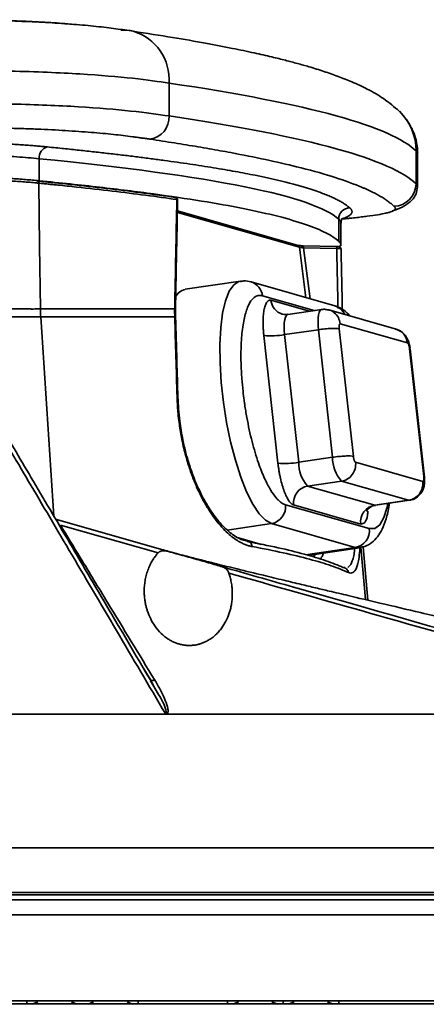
# Model space of a CAD drawing. Header units: millimetres. Extents: x 0 to 420, y 0 to 297.
# Tile 6 of 21: x 159 to 171, y 64 to 93. Entities that reach past the tile are written whole.
import ezdxf

# ---------------------------------------------------------------- set-up
doc = ezdxf.new("R2010")
doc.units = ezdxf.units.MM

msp = doc.modelspace()

# ---------------------------------------------------------------- linework, layer by layer
at = {"color": 7, "linetype": 'Continuous', "lineweight": 35}
for p, q in [((163.565, 91.094), (163.565, 90.111)), ((170.953, 89.066), (170.953, 88.082)), ((170.986, 88.973), (170.99, 88.98)), ((170.998, 87.989), (170.998, 88.973)), ((159.681, 88.833), (159.681, 88.172)), ((167.422, 86.241), (163.813, 87.27)), ((168.639, 87.025), (168.639, 86.365)), ((168.709, 86.917), (168.69, 86.889)), ((168.706, 86.229), (168.706, 86.889)), ((168.58, 86.21), (167.573, 86.23)), ((167.589, 86.169), (168.579, 86.149)), ((165.696, 85.168), (164.049, 84.927)), ((168.523, 84.431), (166.018, 85.146)), ((163.757, 84.097), (163.756, 84.333)), ((168.131, 84.324), (167.118, 84.176)), ((170.354, 83.737), (168.347, 84.31)), ((167.02, 83.572), (168.033, 83.72)), ((168.033, 83.72), (168.456, 79.905)), ((169.077, 79.932), (168.654, 83.748)), ((168.685, 83.898), (170.692, 83.326)), ((166.821, 79.728), (166.398, 83.544)), ((167.02, 83.572), (167.442, 79.756)), ((170.759, 83.148), (171.182, 79.332)), ((171.204, 79.314), (170.779, 83.151)), ((168.456, 79.905), (167.442, 79.756)), ((171.151, 79.182), (169.144, 79.754)), ((167.71, 79.043), (168.723, 79.191)), ((167.71, 79.043), (169.718, 78.47)), ((168.723, 79.191), (170.731, 78.619)), ((170.731, 78.619), (169.718, 78.47)), ((169.741, 78.469), (170.755, 78.617)), ((169.553, 77.771), (167.048, 78.485)), ((169.297, 77.907), (167.29, 78.48)), ((163.338, 77.147), (160.169, 78.053)), ((160.316, 77.879), (163.236, 77.045)), ((166.628, 77.922), (169.133, 77.208)), ((165.637, 77.491), (166.288, 77.305)), ((167.711, 76.971), (169.263, 77.198)), ((169.506, 75.631), (169.366, 77.229)), ((168.833, 76.609), (168.815, 76.608)), ((162.76, 73.661), (163.018, 73.238)), ((163.251, 72.814), (163.01, 73.222)), ((163.063, 73.142), (163.249, 72.813)), ((163.499, 72.224), (163.617, 72.223)), ((159.308, 63.623), (159.308, 63.546)), ((159.474, 63.546), (159.641, 63.623)), ((160.808, 63.546), (160.641, 63.623)), ((161.308, 63.623), (161.141, 63.546)), ((162.474, 63.546), (162.308, 63.623)), ((162.641, 63.546), (162.641, 63.623)), ((165.308, 63.623), (165.308, 63.546)), ((165.474, 63.546), (165.641, 63.623)), ((166.808, 63.546), (166.641, 63.623)), ((166.974, 63.546), (166.974, 63.623)), ((167.308, 63.623), (167.141, 63.546)), ((168.474, 63.546), (168.308, 63.623)), ((168.641, 63.546), (168.641, 63.623))]:
    msp.add_line(p, q, dxfattribs=at)
at = {"color": 8, "linetype": 'Continuous', "lineweight": 35}
for p, q in [((163.813, 87.228), (167.465, 86.187)), ((167.66, 84.677), (167.465, 86.187)), ((167.787, 84.641), (167.589, 86.169)), ((166.356, 84.734), (167.909, 84.292)), ((166.612, 84.598), (167.761, 84.27)), ((159.726, 84.106), (160.117, 78.148)), ((170.774, 83.132), (170.759, 83.148)), ((171.182, 79.332), (171.196, 79.317)), ((170.755, 78.617), (170.731, 78.619)), ((169.718, 78.47), (169.741, 78.469)), ((165.305, 77.728), (166.628, 77.922)), ((166.324, 77.298), (165.628, 77.496)), ((163.549, 77.087), (163.338, 77.147)), ((169.133, 77.208), (167.642, 76.989)), ((169.264, 77.198), (169.133, 77.208)), ((169.436, 75.648), (169.299, 77.216)), ((167.943, 77.005), (167.887, 76.923)), ((168.815, 76.608), (168.764, 76.608)), ((162.995, 73.263), (163.063, 73.142))]:
    msp.add_line(p, q, dxfattribs=at)
at = {"color": 7, "linetype": 'Continuous', "lineweight": 35, "flags": 128}
for points in [[(162.495, 92.645), (162.407, 92.663), (162.127, 92.681)], [(159.717, 84.339), (159.692, 86.22), (159.668, 88.102)]]:
    msp.add_lwpolyline(points, dxfattribs=at)
at = {"color": 8, "linetype": 'Continuous', "lineweight": 35, "flags": 128}
for points in [[(166.628, 77.922), (166.446, 78.021), (166.258, 78.217), (166.069, 78.503), (165.885, 78.872), (165.71, 79.314), (165.549, 79.817), (165.406, 80.366), (165.286, 80.948), (165.192, 81.546), (165.126, 82.143), (165.09, 82.724), (165.084, 83.273), (165.111, 83.775), (165.167, 84.215), (165.252, 84.583), (165.365, 84.867), (165.5, 85.061), (165.655, 85.159), (165.695, 85.168)], [(168.033, 83.72), (168.022, 83.847), (168.02, 83.968), (168.025, 84.076), (168.038, 84.169), (168.059, 84.242), (168.086, 84.293), (168.118, 84.32), (168.131, 84.324)], [(167.118, 84.176), (167.105, 84.172), (167.073, 84.145), (167.046, 84.094), (167.025, 84.02), (167.012, 83.928), (167.006, 83.819), (167.009, 83.699), (167.02, 83.572)], [(170.111, 78.523), (170.086, 78.409), (169.989, 78.1), (169.864, 77.886), (169.717, 77.776), (169.553, 77.771)]]:
    msp.add_lwpolyline(points, dxfattribs=at)
at = {"color": 8, "linetype": 'Continuous', "lineweight": 35}
for centre, radius, start, end in [((162.05, 91.193), 1.518, 356.2642, 72.964), ((169.307, 89.068), 1.647, 359.932, 45.9097), ((165.882, 84.689), 0.477, 5.4634, 73.4045), ((167.086, 84.643), 0.477, 185.4632, 253.4042), ((168.392, 83.983), 0.467, 24.3433, 73.7453)]:
    msp.add_arc(centre, radius, start, end, dxfattribs=at)
at = {"color": 7, "linetype": 'Continuous', "lineweight": 35}
for centre, radius, start, end in [((162.903, 90.074), 0.663, 277.528, 3.1224), ((160.007, 88.865), 0.328, 103.4443, 185.667), ((170.283, 88.083), 0.67, 270.5309, 359.9292), ((168.974, 87.025), 0.335, 90.5896, 179.9427), ((164.14, 84.511), 0.425, 102.3225, 154.8292), ((166.608, 85.798), 2.264, 264.6783, 280.4674), ((169.473, 79.88), 1.018, 178.5977, 222.5505), ((167.031, 81.982), 2.264, 264.6783, 280.4674), ((168.46, 79.731), 1.018, 178.5974, 222.5507), ((167.795, 78.541), 0.509, 99.6036, 186.8981), ((166.543, 78.424), 0.509, 279.6036, 6.8981), ((169.802, 77.969), 0.509, 99.6036, 186.8985), ((169.048, 77.71), 0.509, 279.6036, 6.8985)]:
    msp.add_arc(centre, radius, start, end, dxfattribs=at)
for points, knots in [([(160.65, 92.855), (160.633, 92.857), (160.423, 92.877), (160.053, 92.902), (159.569, 92.929), (159.196, 92.946), (158.83, 92.96), (158.388, 92.973), (157.87, 92.982), (157.277, 92.988), (156.897, 92.989), (156.704, 92.99)], [0, 0, 0, 0, 0.017855, 0.214973, 0.316436, 0.417144, 0.504625, 0.590307, 0.737723, 0.867154, 1, 1, 1, 1]), ([(162.494, 92.645), (162.324, 92.67), (161.985, 92.72), (161.402, 92.791), (160.732, 92.852), (159.987, 92.903), (159.181, 92.942), (158.343, 92.967), (157.516, 92.978), (156.979, 92.981), (156.72, 92.982)], [0, 0, 0, 0, 0.134872, 0.268536, 0.400623, 0.529282, 0.65505, 0.777204, 0.89225, 1, 1, 1, 1]), ([(170.452, 90.251), (170.301, 90.381), (170.017, 90.626), (169.52, 90.91), (169.053, 91.128), (168.632, 91.294), (168.204, 91.443), (167.794, 91.571), (167.407, 91.681), (167.038, 91.778), (166.613, 91.883), (166.089, 92.003), (165.433, 92.14), (164.625, 92.295), (163.65, 92.466), (162.893, 92.583), (162.495, 92.644)], [0, 0, 0, 0, 0.102058, 0.192261, 0.2707, 0.338628, 0.403281, 0.465949, 0.511655, 0.556277, 0.605233, 0.664208, 0.733196, 0.812183, 0.901135, 1, 1, 1, 1]), ([(156.777, 91.475), (157.344, 91.473), (158.075, 91.47), (159.198, 91.443), (159.571, 91.431), (160.269, 91.402), (160.595, 91.385), (161.505, 91.329), (162.035, 91.284), (162.915, 91.189), (163.267, 91.139), (163.565, 91.094)], [0, 0, 0, 0, 0.25, 0.25, 0.375, 0.375, 0.5, 0.5, 0.75, 0.75, 1, 1, 1, 1]), ([(163.565, 91.094), (165.636, 90.786), (167.325, 90.457), (169.798, 89.775), (170.587, 89.421), (170.953, 89.066)], [0, 0, 0, 0, 0.5, 0.5, 1, 1, 1, 1]), ([(163.565, 90.111), (163.23, 90.16), (162.86, 90.212), (161.969, 90.306), (161.444, 90.35), (160.255, 90.422), (159.586, 90.45), (158.165, 90.484), (157.439, 90.489), (156.777, 90.491)], [0, 0, 0, 0, 0.25, 0.25, 0.5, 0.5, 0.75, 0.75, 1, 1, 1, 1]), ([(170.953, 88.082), (170.586, 88.438), (169.796, 88.792), (167.325, 89.473), (165.637, 89.802), (163.565, 90.111)], [0, 0, 0, 0, 0.5, 0.5, 1, 1, 1, 1]), ([(171, 88.98), (170.995, 89.089), (170.986, 89.31), (170.879, 89.647), (170.708, 89.973), (170.537, 90.158), (170.452, 90.251)], [0, 0, 0, 0, 0.250405, 0.502157, 0.752823, 1, 1, 1, 1]), ([(162.99, 89.417), (162.944, 89.424), (162.855, 89.437), (162.723, 89.456), (162.598, 89.473), (162.424, 89.497), (162.198, 89.525), (161.8, 89.57), (161.246, 89.621), (160.483, 89.676), (159.771, 89.712), (159.167, 89.734), (158.706, 89.748), (158.227, 89.757), (157.739, 89.763), (157.329, 89.766), (157.001, 89.768), (156.836, 89.769), (156.748, 89.769)], [0, 0, 0, 0, 0.034637, 0.06695, 0.096945, 0.124629, 0.188986, 0.248422, 0.372813, 0.498054, 0.623445, 0.686621, 0.748976, 0.808751, 0.874239, 0.937025, 0.966195, 1, 1, 1, 1]), ([(152.602, 89.208), (152.624, 89.21), (152.669, 89.215), (152.74, 89.22), (152.813, 89.226), (152.89, 89.232), (152.969, 89.237), (153.051, 89.242), (153.136, 89.247), (153.224, 89.252), (153.315, 89.257), (153.518, 89.267), (153.859, 89.281), (154.337, 89.295), (154.836, 89.306), (155.334, 89.314), (155.839, 89.318), (156.514, 89.32), (157.194, 89.315), (157.855, 89.302), (158.257, 89.291), (158.565, 89.279), (158.865, 89.266), (159.145, 89.25), (159.404, 89.231), (159.582, 89.217), (159.759, 89.201), (159.871, 89.19), (159.931, 89.184)], [0, 0, 0, 0, 0.011983, 0.024055, 0.03623, 0.048523, 0.060946, 0.073514, 0.086238, 0.099131, 0.112205, 0.12547, 0.185432, 0.250793, 0.312754, 0.375851, 0.437938, 0.5007, 0.625634, 0.689558, 0.75079, 0.782269, 0.813551, 0.875825, 0.90546, 0.93766, 0.966399, 1, 1, 1, 1]), ([(170.289, 87.413), (170.276, 87.426), (170.249, 87.451), (170.205, 87.489), (170.157, 87.527), (170.107, 87.565), (170.053, 87.603), (169.996, 87.64), (169.936, 87.678), (169.873, 87.715), (169.807, 87.753), (169.737, 87.79), (169.665, 87.827), (169.589, 87.864), (169.51, 87.901), (169.428, 87.938), (169.342, 87.975), (169.045, 88.099), (168.456, 88.307), (167.496, 88.572), (166.47, 88.807), (165.677, 88.966), (165.093, 89.073), (164.766, 89.131), (164.429, 89.189), (164.083, 89.247), (163.728, 89.304), (163.365, 89.361), (163.115, 89.398), (162.99, 89.417)], [0, 0, 0, 0, 0.018051, 0.036073, 0.054067, 0.072034, 0.089976, 0.107893, 0.125787, 0.143658, 0.161507, 0.179336, 0.197145, 0.214935, 0.232708, 0.250465, 0.268206, 0.285932, 0.42926, 0.571387, 0.678268, 0.785525, 0.816112, 0.846707, 0.877315, 0.907943, 0.938596, 0.96928, 1, 1, 1, 1]), ([(152.845, 88.856), (153.252, 88.894), (153.834, 88.919), (155.053, 88.951), (155.704, 88.958), (156.982, 88.957), (157.629, 88.949), (158.497, 88.919), (158.769, 88.906), (159.249, 88.874), (159.46, 88.855), (159.681, 88.833)], [0, 0, 0, 0, 0.25, 0.25, 0.5, 0.5, 0.75, 0.75, 0.875, 0.875, 1, 1, 1, 1]), ([(159.931, 89.184), (160.012, 89.176), (160.173, 89.16), (160.411, 89.136), (160.646, 89.111), (160.878, 89.087), (161.106, 89.062), (161.332, 89.037), (161.555, 89.012), (161.775, 88.987), (161.992, 88.962), (162.205, 88.937), (162.416, 88.911), (162.623, 88.885), (162.828, 88.86), (163.029, 88.834), (163.228, 88.807), (163.623, 88.754), (164.193, 88.673), (164.901, 88.563), (165.553, 88.451), (166.349, 88.298), (167.211, 88.102), (167.82, 87.92), (168.159, 87.797), (168.314, 87.736), (168.456, 87.674), (168.586, 87.612), (168.702, 87.55), (168.805, 87.487), (168.896, 87.424), (168.946, 87.381), (168.971, 87.36)], [0, 0, 0, 0, 0.01581, 0.031589, 0.047339, 0.063061, 0.078756, 0.094427, 0.110074, 0.125699, 0.141304, 0.156889, 0.172456, 0.188006, 0.203542, 0.219064, 0.234574, 0.250074, 0.313073, 0.375627, 0.437839, 0.499814, 0.623845, 0.749701, 0.78067, 0.811708, 0.842827, 0.874036, 0.905347, 0.936771, 0.968319, 1, 1, 1, 1]), ([(159.681, 88.833), (162.216, 88.582), (164.32, 88.299), (167.35, 87.686), (168.269, 87.358), (168.639, 87.025)], [0, 0, 0, 0, 0.5, 0.5, 1, 1, 1, 1]), ([(152.24, 88.052), (152.249, 88.061), (152.258, 88.07), (152.28, 88.086), (152.294, 88.095), (152.346, 88.118), (152.396, 88.133), (152.539, 88.161), (152.63, 88.174), (152.853, 88.198), (152.983, 88.209), (153.421, 88.238), (153.774, 88.254), (154.344, 88.272), (154.54, 88.277), (154.941, 88.286), (155.144, 88.289), (155.554, 88.294), (155.761, 88.296), (156.173, 88.297), (156.379, 88.298), (156.994, 88.295), (157.4, 88.29), (157.972, 88.276), (158.156, 88.271), (158.507, 88.257), (158.673, 88.25), (158.985, 88.232), (159.132, 88.221), (159.342, 88.204), (159.411, 88.198), (159.546, 88.186), (159.613, 88.179), (159.681, 88.172)], [0, 0, 0, 0, 0.03125, 0.03125, 0.0625, 0.0625, 0.125, 0.125, 0.1875, 0.1875, 0.25, 0.25, 0.375, 0.375, 0.4375, 0.4375, 0.5, 0.5, 0.5625, 0.5625, 0.625, 0.625, 0.75, 0.75, 0.8125, 0.8125, 0.875, 0.875, 0.9375, 0.9375, 0.96875, 0.96875, 1, 1, 1, 1]), ([(159.668, 88.102), (159.651, 88.103), (159.638, 88.105), (159.613, 88.107), (159.601, 88.108), (159.561, 88.112), (159.529, 88.115), (159.43, 88.124), (159.363, 88.13), (159.156, 88.147), (159.012, 88.157), (158.702, 88.175), (158.535, 88.183), (158.183, 88.197), (157.998, 88.202), (157.424, 88.216), (157.018, 88.222), (156.192, 88.225), (155.77, 88.223), (154.942, 88.213), (154.534, 88.205), (153.964, 88.187), (153.781, 88.18), (153.436, 88.165), (153.275, 88.156), (152.985, 88.137), (152.857, 88.126), (152.639, 88.103), (152.55, 88.091), (152.411, 88.064), (152.361, 88.05), (152.309, 88.027), (152.296, 88.019), (152.279, 88.007), (152.274, 88.002), (152.267, 87.996), (152.265, 87.994), (152.262, 87.991), (152.261, 87.99), (152.258, 87.988), (152.257, 87.987), (152.256, 87.986)], [0, 0, 0, 0, 0.007812, 0.007812, 0.015625, 0.015625, 0.03125, 0.03125, 0.0625, 0.0625, 0.125, 0.125, 0.1875, 0.1875, 0.25, 0.25, 0.375, 0.375, 0.5, 0.5, 0.625, 0.625, 0.6875, 0.6875, 0.75, 0.75, 0.8125, 0.8125, 0.875, 0.875, 0.9375, 0.9375, 0.96875, 0.96875, 0.984375, 0.984375, 0.992188, 0.992188, 0.996094, 0.996094, 1, 1, 1, 1]), ([(159.618, 88.167), (159.631, 88.168), (159.645, 88.161), (159.663, 88.137), (159.668, 88.12), (159.668, 88.102)], [0, 0, 0, 0, 0.5, 0.5, 1, 1, 1, 1]), ([(159.618, 88.167), (159.665, 88.162), (159.71, 88.158), (159.803, 88.149), (159.85, 88.144), (159.945, 88.134), (159.993, 88.129), (160.089, 88.12), (160.137, 88.115), (160.373, 88.09), (160.559, 88.071), (161.108, 88.011), (161.464, 87.971), (162.497, 87.848), (163.143, 87.763), (163.739, 87.676)], [0, 0, 0, 0, 0.03125, 0.03125, 0.0625, 0.0625, 0.09375, 0.09375, 0.125, 0.125, 0.25, 0.25, 0.5, 0.5, 1, 1, 1, 1]), ([(163.797, 87.611), (163.199, 87.698), (162.552, 87.783), (161.517, 87.906), (161.161, 87.946), (160.61, 88.006), (160.424, 88.025), (160.187, 88.049), (160.14, 88.054), (160.044, 88.064), (159.996, 88.069), (159.9, 88.079), (159.853, 88.083), (159.76, 88.093), (159.715, 88.097), (159.668, 88.102)], [0, 0, 0, 0, 0.5, 0.5, 0.75, 0.75, 0.875, 0.875, 0.90625, 0.90625, 0.9375, 0.9375, 0.96875, 0.96875, 1, 1, 1, 1]), ([(159.681, 88.172), (160.316, 88.11), (160.917, 88.046), (162.056, 87.915), (162.595, 87.848), (163.611, 87.71), (164.089, 87.639), (164.981, 87.494), (165.396, 87.42), (166.158, 87.268), (166.506, 87.19), (167.129, 87.031), (167.405, 86.949), (167.884, 86.785), (168.087, 86.701), (168.418, 86.533), (168.546, 86.449), (168.639, 86.365)], [0, 0, 0, 0, 0.125, 0.125, 0.25, 0.25, 0.375, 0.375, 0.5, 0.5, 0.625, 0.625, 0.75, 0.75, 0.875, 0.875, 1, 1, 1, 1]), ([(170.239, 87.277), (170.264, 87.283), (170.407, 87.317), (170.606, 87.414), (170.824, 87.572), (170.963, 87.76), (170.987, 87.919), (170.998, 87.992)], [0, 0, 0, 0, 0.060945, 0.339797, 0.591445, 0.81288, 1, 1, 1, 1]), ([(163.739, 87.676), (163.75, 87.674), (163.755, 87.672), (163.75, 87.669), (163.741, 87.667), (163.726, 87.666)], [0, 0, 0, 0, 0.5, 0.5, 1, 1, 1, 1]), ([(163.739, 87.676), (163.755, 87.677), (163.77, 87.67), (163.791, 87.646), (163.797, 87.628), (163.797, 87.611)], [0, 0, 0, 0, 0.5, 0.5, 1, 1, 1, 1]), ([(163.82, 87.603), (163.82, 87.608), (163.819, 87.619), (163.812, 87.638), (163.798, 87.656), (163.777, 87.669), (163.762, 87.672), (163.755, 87.674)], [0, 0, 0, 0, 0.142782, 0.279389, 0.535697, 0.774479, 1, 1, 1, 1]), ([(163.756, 84.333), (163.766, 84.826), (163.787, 85.917), (163.808, 87.007), (163.82, 87.605)], [0, 0, 0, 0, 0.452484, 1, 1, 1, 1]), ([(168.719, 87.03), (168.755, 87.033), (168.827, 87.039), (168.932, 87.049), (169.034, 87.059), (169.132, 87.069), (169.227, 87.079), (169.318, 87.09), (169.406, 87.1), (169.579, 87.122), (169.812, 87.156), (170.02, 87.196), (170.15, 87.229), (170.254, 87.264), (170.317, 87.298), (170.336, 87.333), (170.333, 87.359), (170.316, 87.386), (170.299, 87.403), (170.289, 87.413)], [0, 0, 0, 0, 0.031868, 0.063514, 0.094955, 0.12621, 0.157298, 0.188239, 0.21905, 0.249752, 0.376284, 0.499196, 0.561866, 0.624554, 0.749803, 0.809328, 0.874566, 0.931278, 1, 1, 1, 1]), ([(168.971, 87.36), (168.978, 87.354), (168.992, 87.341), (169.008, 87.321), (169.021, 87.302), (169.03, 87.283), (169.036, 87.265), (169.038, 87.247), (169.036, 87.229), (169.031, 87.211), (169.019, 87.19), (168.999, 87.166), (168.965, 87.137), (168.92, 87.11), (168.864, 87.083), (168.798, 87.056), (168.745, 87.039), (168.719, 87.03)], [0, 0, 0, 0, 0.0592982, 0.11762, 0.174979, 0.2313895, 0.2868666, 0.3414261, 0.3950847, 0.4478598, 0.4997698, 0.5859548, 0.6708759, 0.754634, 0.837334, 0.919085, 1, 1, 1, 1]), ([(168.709, 86.917), (168.712, 86.938), (168.717, 86.99), (168.732, 87.025), (168.722, 87.03), (168.718, 87.032)], [0, 0, 0, 0, 0.291335, 0.706361, 1, 1, 1, 1]), ([(168.639, 86.365), (168.676, 86.328), (168.731, 86.272), (168.679, 86.216), (168.661, 86.197)], [0, 0, 0, 0, 0.660833, 1, 1, 1, 1]), ([(167.401, 86.244), (167.417, 86.244), (167.432, 86.239), (167.455, 86.218), (167.463, 86.203), (167.465, 86.187)], [0, 0, 0, 0, 0.5, 0.5, 1, 1, 1, 1]), ([(167.426, 86.239), (167.426, 86.239), (167.435, 86.237), (167.465, 86.235), (167.515, 86.231), (167.554, 86.23), (167.574, 86.23)], [0, 0, 0, 0, 0.015295, 0.345189, 0.670547, 1, 1, 1, 1]), ([(167.465, 86.187), (167.467, 86.186), (167.472, 86.184), (167.482, 86.182), (167.495, 86.179), (167.514, 86.177), (167.544, 86.173), (167.573, 86.17), (167.589, 86.169)], [0, 0, 0, 0, 0.116375, 0.238475, 0.366336, 0.499989, 0.709084, 1, 1, 1, 1]), ([(167.574, 86.23), (167.578, 86.231), (167.582, 86.226), (167.587, 86.203), (167.589, 86.186), (167.589, 86.169)], [0, 0, 0, 0, 0.5, 0.5, 1, 1, 1, 1]), ([(168.579, 86.149), (168.579, 86.167), (168.577, 86.183), (168.572, 86.206), (168.568, 86.211), (168.564, 86.21)], [0, 0, 0, 0, 0.5, 0.5, 1, 1, 1, 1]), ([(168.564, 86.21), (168.587, 86.209), (168.607, 86.208), (168.635, 86.205), (168.643, 86.203), (168.641, 86.201)], [0, 0, 0, 0, 0.5, 0.5, 1, 1, 1, 1]), ([(168.706, 86.138), (168.706, 86.141), (168.706, 86.147), (168.703, 86.157), (168.696, 86.169), (168.685, 86.181), (168.664, 86.195), (168.635, 86.203), (168.599, 86.208), (168.578, 86.209), (168.567, 86.209)], [0, 0, 0, 0, 0.041996, 0.084711, 0.176178, 0.28036, 0.398953, 0.675862, 0.832595, 1, 1, 1, 1]), ([(168.579, 86.149), (168.586, 85.85), (168.599, 85.25), (168.612, 84.65), (168.619, 84.35)], [0, 0, 0, 0, 0.499726, 1, 1, 1, 1]), ([(168.708, 86.136), (168.71, 86.139), (168.698, 86.142), (168.652, 86.147), (168.617, 86.149), (168.579, 86.149)], [0, 0, 0, 0, 0.5, 0.5, 1, 1, 1, 1]), ([(168.703, 86.155), (168.702, 86.158), (168.7, 86.17), (168.685, 86.186), (168.664, 86.199), (168.649, 86.2), (168.641, 86.201)], [0, 0, 0, 0, 0.102186, 0.450715, 0.725345, 1, 1, 1, 1]), ([(166.018, 85.146), (165.944, 85.164), (165.837, 85.191), (165.729, 85.165), (165.696, 85.157)], [0, 0, 0, 0, 0.690597, 1, 1, 1, 1]), ([(167.048, 78.485), (167.04, 78.488), (167.022, 78.493), (166.995, 78.504), (166.968, 78.518), (166.941, 78.534), (166.915, 78.552), (166.883, 78.577), (166.837, 78.617), (166.74, 78.718), (166.597, 78.918), (166.415, 79.269), (166.226, 79.747), (166.073, 80.257), (165.962, 80.725), (165.9, 81.036), (165.856, 81.289), (165.829, 81.461), (165.802, 81.656), (165.77, 81.916), (165.744, 82.196), (165.728, 82.449), (165.716, 82.693), (165.711, 82.987), (165.719, 83.259), (165.731, 83.461), (165.747, 83.649), (165.774, 83.861), (165.817, 84.084), (165.859, 84.238), (165.896, 84.345), (165.933, 84.438), (166, 84.57), (166.101, 84.69), (166.195, 84.735), (166.257, 84.745), (166.291, 84.746), (166.326, 84.742), (166.348, 84.736), (166.356, 84.734)], [0, 0, 0, 0, 0.0090411, 0.0180822, 0.0271234, 0.0361647, 0.0452061, 0.0529305, 0.0677471, 0.0903965, 0.1476112, 0.2048258, 0.2690641, 0.3438573, 0.3822676, 0.4206606, 0.4405095, 0.4602769, 0.4730376, 0.4998729, 0.53947, 0.5592329, 0.5790684, 0.6174787, 0.6558717, 0.6740296, 0.6921241, 0.7283446, 0.7617466, 0.7951312, 0.8102766, 0.8253837, 0.8556107, 0.9096364, 0.9548064, 0.9630808, 0.9773474, 0.9915513, 1, 1, 1, 1]), ([(166.398, 83.544), (166.396, 83.565), (166.391, 83.608), (166.386, 83.672), (166.382, 83.735), (166.378, 83.797), (166.376, 83.858), (166.375, 83.918), (166.375, 84.025), (166.383, 84.172), (166.406, 84.335), (166.442, 84.465), (166.482, 84.539), (166.518, 84.578), (166.547, 84.596), (166.579, 84.604), (166.601, 84.6), (166.612, 84.598)], [0, 0, 0, 0, 0.036002, 0.071729, 0.107293, 0.142808, 0.178389, 0.214149, 0.2502, 0.375016, 0.500031, 0.624849, 0.749862, 0.812667, 0.874883, 0.937124, 1, 1, 1, 1]), ([(152.193, 84.339), (152.198, 84.339), (152.207, 84.339), (152.222, 84.339), (152.237, 84.339), (152.25, 84.339), (152.272, 84.339), (152.316, 84.339), (152.413, 84.339), (152.575, 84.339), (152.796, 84.339), (153.072, 84.339), (153.499, 84.339), (154.028, 84.339), (154.68, 84.339), (155.432, 84.339), (156.265, 84.339), (157.106, 84.339), (157.793, 84.339), (158.306, 84.339), (158.657, 84.339), (158.902, 84.339), (159.132, 84.339), (159.303, 84.339), (159.415, 84.339), (159.483, 84.338), (159.554, 84.339), (159.635, 84.339), (159.691, 84.339), (159.717, 84.339)], [0, 0, 0, 0, 0.018439, 0.033541, 0.045661, 0.054987, 0.061675, 0.084659, 0.1183, 0.154732, 0.191874, 0.230662, 0.273228, 0.355837, 0.414478, 0.48992, 0.598572, 0.67886, 0.757156, 0.820469, 0.851318, 0.881703, 0.911847, 0.942238, 0.954578, 0.961684, 0.973224, 0.98753, 1, 1, 1, 1]), ([(159.717, 84.339), (159.762, 84.339), (159.806, 84.339), (159.895, 84.339), (159.94, 84.339), (160.032, 84.339), (160.079, 84.339), (160.173, 84.339), (160.219, 84.339), (160.449, 84.339), (160.629, 84.339), (161.164, 84.339), (161.51, 84.339), (162.516, 84.339), (163.147, 84.339), (163.732, 84.339)], [0, 0, 0, 0, 0.03125, 0.03125, 0.0625, 0.0625, 0.09375, 0.09375, 0.125, 0.125, 0.25, 0.25, 0.5, 0.5, 1, 1, 1, 1]), ([(168.335, 84.304), (168.305, 84.314), (168.239, 84.336), (168.17, 84.328), (168.131, 84.324)], [0, 0, 0, 0, 0.44922, 1, 1, 1, 1]), ([(168.991, 84.126), (168.927, 84.189), (168.804, 84.309), (168.634, 84.398), (168.536, 84.427), (168.523, 84.431)], [0, 0, 0, 0, 0.4819607, 0.9284668, 1, 1, 1, 1]), ([(152.18, 84.107), (152.19, 84.107), (152.199, 84.107), (152.222, 84.107), (152.236, 84.107), (152.287, 84.107), (152.335, 84.107), (152.464, 84.107), (152.546, 84.107), (152.746, 84.107), (152.865, 84.107), (153.139, 84.107), (153.293, 84.107), (153.631, 84.107), (153.814, 84.107), (154.393, 84.107), (154.815, 84.107), (155.682, 84.107), (156.127, 84.107), (156.997, 84.106), (157.423, 84.106), (158.012, 84.106), (158.2, 84.106), (158.554, 84.106), (158.719, 84.106), (159.029, 84.106), (159.172, 84.106), (159.379, 84.106), (159.447, 84.106), (159.584, 84.106), (159.654, 84.106), (159.726, 84.106)], [0, 0, 0, 0, 0.03125, 0.03125, 0.0625, 0.0625, 0.125, 0.125, 0.1875, 0.1875, 0.25, 0.25, 0.3125, 0.3125, 0.375, 0.375, 0.5, 0.5, 0.625, 0.625, 0.75, 0.75, 0.8125, 0.8125, 0.875, 0.875, 0.9375, 0.9375, 0.96875, 0.96875, 1, 1, 1, 1]), ([(163.733, 84.107), (163.15, 84.107), (162.52, 84.107), (161.516, 84.107), (161.171, 84.107), (160.727, 84.107), (160.638, 84.107), (160.458, 84.107), (160.367, 84.107), (160.23, 84.107), (160.185, 84.107), (160.092, 84.107), (160.046, 84.107), (159.953, 84.106), (159.907, 84.106), (159.817, 84.106), (159.772, 84.106), (159.726, 84.106)], [0, 0, 0, 0, 0.5, 0.5, 0.75, 0.75, 0.8125, 0.8125, 0.875, 0.875, 0.90625, 0.90625, 0.9375, 0.9375, 0.96875, 0.96875, 1, 1, 1, 1]), ([(163.829, 81.7), (163.818, 82.062), (163.794, 82.861), (163.771, 83.66), (163.757, 84.097)], [0, 0, 0, 0, 0.4524913, 1, 1, 1, 1]), ([(167.119, 84.181), (167.067, 84.176), (167.008, 84.17), (166.957, 84.184), (166.95, 84.186)], [0, 0, 0, 0, 0.866146, 1, 1, 1, 1]), ([(168.033, 83.72), (168.095, 83.729), (168.161, 83.737), (168.291, 83.75), (168.354, 83.754), (168.469, 83.76), (168.521, 83.76), (168.603, 83.757), (168.635, 83.753), (168.654, 83.748)], [0, 0, 0, 0, 0.25, 0.25, 0.5, 0.5, 0.75, 0.75, 1, 1, 1, 1]), ([(168.685, 83.898), (168.683, 83.899), (168.678, 83.9), (168.673, 83.897), (168.667, 83.892), (168.663, 83.884), (168.659, 83.874), (168.655, 83.859), (168.652, 83.838), (168.651, 83.811), (168.651, 83.78), (168.653, 83.759), (168.654, 83.748)], [0, 0, 0, 0, 0.083285, 0.164702, 0.245675, 0.327653, 0.41203, 0.50009, 0.616823, 0.749949, 0.871138, 1, 1, 1, 1]), ([(170.776, 83.171), (170.76, 83.248), (170.739, 83.354), (170.671, 83.497), (170.584, 83.612), (170.463, 83.707), (170.373, 83.725), (170.342, 83.732)], [0, 0, 0, 0, 0.305612, 0.418363, 0.644487, 0.877202, 1, 1, 1, 1]), ([(170.759, 83.148), (170.758, 83.155), (170.757, 83.169), (170.753, 83.191), (170.749, 83.211), (170.744, 83.231), (170.738, 83.25), (170.731, 83.271), (170.722, 83.292), (170.712, 83.31), (170.702, 83.322), (170.695, 83.325), (170.692, 83.326)], [0, 0, 0, 0, 0.083875, 0.165634, 0.246709, 0.328564, 0.412626, 0.50021, 0.623514, 0.760017, 0.876832, 1, 1, 1, 1]), ([(163.804, 81.71), (163.805, 81.67), (163.808, 81.575), (163.818, 81.409), (163.835, 81.191), (163.861, 80.956), (163.896, 80.719), (163.937, 80.485), (164.004, 80.164), (164.105, 79.787), (164.24, 79.378), (164.388, 79.01), (164.552, 78.671), (164.721, 78.375), (164.89, 78.121), (165.058, 77.904), (165.231, 77.715), (165.402, 77.56), (165.543, 77.454), (165.651, 77.387), (165.741, 77.338), (165.837, 77.295), (165.943, 77.257), (166.012, 77.243), (166.047, 77.235)], [0, 0, 0, 0, 0.017762, 0.042644, 0.07463, 0.115157, 0.148182, 0.181907, 0.221833, 0.296723, 0.361649, 0.426083, 0.4925, 0.556456, 0.613425, 0.670273, 0.728424, 0.785399, 0.838688, 0.867393, 0.892013, 0.92816, 0.96414, 1, 1, 1, 1]), ([(163.804, 81.71), (163.812, 81.708), (163.827, 81.705), (163.827, 81.702), (163.827, 81.7)], [0, 0, 0, 0, 0.595583, 1, 1, 1, 1]), ([(165.938, 77.382), (165.843, 77.408), (165.688, 77.45), (165.482, 77.581), (165.332, 77.699), (165.146, 77.873), (164.903, 78.158), (164.619, 78.602), (164.363, 79.128), (164.185, 79.616), (164.059, 80.052), (163.962, 80.471), (163.867, 81.032), (163.842, 81.461), (163.829, 81.7)], [0, 0, 0, 0, 0.109033, 0.178186, 0.224932, 0.27096, 0.374969, 0.481206, 0.585541, 0.688736, 0.739039, 0.803122, 0.890219, 1, 1, 1, 1]), ([(163.454, 72.239), (162.96, 73.077), (162.471, 73.907), (161.508, 75.541), (161.034, 76.346), (160.124, 77.89), (159.689, 78.63), (158.888, 79.988), (158.524, 80.605), (158.211, 81.136)], [0, 0, 0, 0, 0.25, 0.25, 0.5, 0.5, 0.75, 0.75, 1, 1, 1, 1]), ([(158.353, 81.142), (158.635, 80.664), (158.957, 80.117), (159.662, 78.92), (160.045, 78.27), (160.847, 76.909), (161.265, 76.198), (162.12, 74.748), (162.555, 74.009), (162.995, 73.263)], [0, 0, 0, 0, 0.25, 0.25, 0.5, 0.5, 0.75, 0.75, 1, 1, 1, 1]), ([(169.077, 79.932), (169.058, 79.938), (169.026, 79.942), (168.943, 79.945), (168.892, 79.944), (168.777, 79.939), (168.713, 79.934), (168.584, 79.922), (168.518, 79.914), (168.456, 79.905)], [0, 0, 0, 0, 0.25, 0.25, 0.5, 0.5, 0.75, 0.75, 1, 1, 1, 1]), ([(169.077, 79.932), (169.078, 79.925), (169.079, 79.911), (169.083, 79.89), (169.087, 79.869), (169.092, 79.849), (169.098, 79.83), (169.104, 79.81), (169.113, 79.789), (169.123, 79.772), (169.134, 79.758), (169.14, 79.756), (169.144, 79.754)], [0, 0, 0, 0, 0.0832851, 0.1647021, 0.2456755, 0.3276529, 0.4120304, 0.5000897, 0.6168226, 0.7499492, 0.8711377, 1, 1, 1, 1]), ([(167.29, 78.48), (167.283, 78.482), (167.27, 78.486), (167.251, 78.497), (167.231, 78.512), (167.211, 78.529), (167.19, 78.551), (167.17, 78.576), (167.132, 78.627), (167.078, 78.722), (167.01, 78.881), (166.948, 79.068), (166.903, 79.243), (166.872, 79.39), (166.852, 79.501), (166.834, 79.615), (166.825, 79.69), (166.821, 79.728)], [0, 0, 0, 0, 0.036002, 0.071729, 0.107293, 0.142808, 0.178389, 0.214149, 0.2502, 0.375016, 0.500031, 0.624849, 0.749862, 0.812667, 0.874883, 0.937124, 1, 1, 1, 1]), ([(168.723, 79.191), (168.785, 79.2), (168.846, 79.222), (168.956, 79.288), (169.004, 79.333), (169.082, 79.437), (169.111, 79.497), (169.146, 79.623), (169.151, 79.69), (169.144, 79.754)], [0, 0, 0, 0, 0.25, 0.25, 0.5, 0.5, 0.75, 0.75, 1, 1, 1, 1]), ([(170.755, 78.617), (170.792, 78.625), (170.893, 78.647), (171.044, 78.744), (171.151, 78.894), (171.198, 79.044), (171.215, 79.189), (171.205, 79.295), (171.199, 79.356)], [0, 0, 0, 0, 0.117978, 0.317194, 0.534246, 0.672596, 0.813117, 1, 1, 1, 1]), ([(171.151, 79.182), (171.153, 79.181), (171.158, 79.181), (171.163, 79.183), (171.168, 79.188), (171.173, 79.196), (171.177, 79.207), (171.181, 79.221), (171.184, 79.242), (171.185, 79.269), (171.185, 79.3), (171.183, 79.321), (171.182, 79.332)], [0, 0, 0, 0, 0.0832851, 0.1647021, 0.2456755, 0.3276529, 0.4120304, 0.5000897, 0.6168226, 0.7499492, 0.8711377, 1, 1, 1, 1]), ([(171.151, 79.182), (171.158, 79.117), (171.153, 79.051), (171.119, 78.925), (171.09, 78.865), (171.012, 78.76), (170.963, 78.716), (170.854, 78.65), (170.793, 78.628), (170.731, 78.619)], [0, 0, 0, 0, 0.25, 0.25, 0.5, 0.5, 0.75, 0.75, 1, 1, 1, 1]), ([(169.263, 77.209), (169.318, 77.217), (169.456, 77.235), (169.643, 77.356), (169.813, 77.531), (169.951, 77.762), (170.064, 78.071), (170.132, 78.333), (170.152, 78.51), (170.154, 78.529)], [0, 0, 0, 0, 0.092962, 0.235113, 0.380102, 0.545018, 0.745031, 0.972376, 1, 1, 1, 1]), ([(169.473, 78.297), (169.473, 78.296), (169.471, 78.288), (169.484, 78.323), (169.555, 78.397), (169.663, 78.465), (169.731, 78.463), (169.74, 78.463)], [0, 0, 0, 0, 0.026908, 0.261506, 0.562235, 0.937893, 1, 1, 1, 1]), ([(160.316, 77.879), (160.512, 77.555), (160.982, 76.782), (161.923, 75.235), (162.667, 74.011), (163.138, 73.237)], [0, 0, 0, 0, 0.209418, 0.499808, 1, 1, 1, 1]), ([(180.295, 73.11), (179.76, 73.234), (178.457, 73.537), (176.474, 73.998), (174.437, 74.474), (172.673, 74.886), (171.181, 75.237), (169.96, 75.524), (169.049, 75.739), (168.41, 75.89), (167.943, 76.001), (167.489, 76.109), (166.966, 76.234), (166.323, 76.389), (165.644, 76.554), (165.059, 76.699), (164.618, 76.81), (164.24, 76.906), (163.783, 77.024), (163.486, 77.107), (163.339, 77.148)], [0, 0, 0, 0, 0.089974, 0.219293, 0.333281, 0.431915, 0.51519, 0.583126, 0.635771, 0.666932, 0.689063, 0.712662, 0.7416, 0.775961, 0.820331, 0.857501, 0.877864, 0.910745, 0.955558, 1, 1, 1, 1]), ([(166.047, 77.235), (166.045, 77.277), (166.028, 77.317), (165.972, 77.373), (165.934, 77.388), (165.896, 77.387)], [0, 0, 0, 0, 0.5, 0.5, 1, 1, 1, 1]), ([(165.896, 77.387), (166.561, 77.264), (167.132, 77.137), (167.848, 76.943), (168.062, 76.877), (168.447, 76.744), (168.617, 76.677), (168.764, 76.608)], [0, 0, 0, 0, 0.5, 0.5, 0.75, 0.75, 1, 1, 1, 1]), ([(168.927, 76.456), (168.78, 76.525), (168.609, 76.593), (168.223, 76.726), (168.007, 76.791), (167.289, 76.986), (166.714, 77.112), (166.047, 77.235)], [0, 0, 0, 0, 0.25, 0.25, 0.5, 0.5, 1, 1, 1, 1]), ([(162.824, 75.804), (162.823, 75.83), (162.821, 75.884), (162.822, 75.965), (162.826, 76.046), (162.837, 76.155), (162.858, 76.289), (162.9, 76.451), (162.957, 76.608), (163.024, 76.746), (163.093, 76.861), (163.161, 76.958), (163.212, 77.017), (163.236, 77.045)], [0, 0, 0, 0, 0.061715, 0.123564, 0.185548, 0.247668, 0.373233, 0.496169, 0.628286, 0.746535, 0.836488, 0.920951, 1, 1, 1, 1]), ([(163.236, 77.045), (163.242, 77.051), (163.253, 77.062), (163.271, 77.075), (163.291, 77.087), (163.313, 77.096), (163.337, 77.103), (163.381, 77.111), (163.451, 77.111), (163.515, 77.095), (163.549, 77.087)], [0, 0, 0, 0, 0.070366, 0.141461, 0.21403, 0.288775, 0.366337, 0.447289, 0.705333, 1, 1, 1, 1]), ([(164.141, 76.922), (164.121, 76.928), (164.081, 76.939), (164.021, 76.955), (163.961, 76.972), (163.901, 76.989), (163.841, 77.005), (163.761, 77.027), (163.663, 77.055), (163.587, 77.076), (163.549, 77.087)], [0, 0, 0, 0, 0.098468, 0.197038, 0.295855, 0.395065, 0.494824, 0.59529, 0.797224, 1, 1, 1, 1]), ([(165.159, 76.628), (165.144, 76.632), (165.115, 76.642), (165.068, 76.656), (165.018, 76.671), (164.967, 76.687), (164.914, 76.703), (164.859, 76.719), (164.803, 76.735), (164.727, 76.757), (164.631, 76.785), (164.513, 76.818), (164.392, 76.852), (164.268, 76.887), (164.183, 76.91), (164.141, 76.922)], [0, 0, 0, 0, 0.057289, 0.1143, 0.171141, 0.22792, 0.284742, 0.341708, 0.398917, 0.456465, 0.564449, 0.672184, 0.78027, 0.88933, 1, 1, 1, 1]), ([(180.406, 72.223), (180.386, 72.228), (180.347, 72.24), (180.268, 72.262), (180.132, 72.304), (179.859, 72.388), (179.311, 72.554), (178.208, 72.885), (175.986, 73.536), (172.803, 74.448), (169.69, 75.336), (167.143, 76.062), (165.87, 76.425), (165.159, 76.628)], [0, 0, 0, 0, 0.003869, 0.0078, 0.015399, 0.030839, 0.061779, 0.123808, 0.24881, 0.499821, 0.749905, 0.860459, 1, 1, 1, 1]), ([(165.159, 76.628), (165.169, 76.624), (165.188, 76.618), (165.214, 76.605), (165.239, 76.591), (165.26, 76.576), (165.284, 76.554), (165.309, 76.526), (165.333, 76.487), (165.345, 76.457), (165.35, 76.443)], [0, 0, 0, 0, 0.113157, 0.222425, 0.328071, 0.430392, 0.529716, 0.69311, 0.849072, 1, 1, 1, 1]), ([(168.764, 76.608), (168.785, 76.607), (168.809, 76.607), (168.828, 76.594), (168.83, 76.593)], [0, 0, 0, 0, 0.88363, 1, 1, 1, 1]), ([(168.836, 76.59), (168.836, 76.59), (168.836, 76.591), (168.832, 76.593), (168.831, 76.594)], [0, 0, 0, 0, 0.499032, 1, 1, 1, 1]), ([(165.35, 76.443), (165.357, 76.423), (165.371, 76.381), (165.39, 76.316), (165.408, 76.245), (165.424, 76.168), (165.44, 76.075), (165.452, 75.966), (165.458, 75.843), (165.455, 75.762), (165.453, 75.721)], [0, 0, 0, 0, 0.084557, 0.176359, 0.275388, 0.381622, 0.495036, 0.663649, 0.83197, 1, 1, 1, 1]), ([(180.406, 72.223), (180.348, 72.238), (180.199, 72.278), (179.925, 72.352), (179.551, 72.454), (179.078, 72.585), (178.418, 72.766), (177.599, 72.992), (175.709, 73.516), (172.966, 74.284), (169.199, 75.348), (166.693, 76.061), (165.35, 76.443)], [0, 0, 0, 0, 0.011479, 0.029593, 0.054342, 0.085725, 0.123742, 0.185533, 0.248685, 0.499753, 0.732039, 1, 1, 1, 1]), ([(164.141, 74.277), (164.124, 74.278), (164.09, 74.279), (164.038, 74.284), (163.987, 74.291), (163.936, 74.301), (163.885, 74.314), (163.834, 74.328), (163.784, 74.346), (163.734, 74.365), (163.684, 74.387), (163.635, 74.412), (163.586, 74.439), (163.476, 74.506), (163.312, 74.64), (163.14, 74.846), (163.004, 75.077), (162.927, 75.267), (162.881, 75.424), (162.855, 75.538), (162.834, 75.666), (162.827, 75.756), (162.824, 75.804)], [0, 0, 0, 0, 0.0198549, 0.0398357, 0.0599882, 0.080357, 0.1009854, 0.121915, 0.143186, 0.1648363, 0.1869021, 0.2094176, 0.2324152, 0.255925, 0.3725708, 0.5061685, 0.6214362, 0.7536492, 0.8050808, 0.8632557, 0.9282145, 1, 1, 1, 1]), ([(165.453, 75.721), (165.452, 75.694), (165.448, 75.643), (165.44, 75.568), (165.428, 75.496), (165.415, 75.429), (165.4, 75.365), (165.384, 75.306), (165.347, 75.185), (165.276, 75.014), (165.164, 74.829), (165.056, 74.694), (164.959, 74.594), (164.855, 74.507), (164.749, 74.437), (164.647, 74.383), (164.548, 74.342), (164.448, 74.311), (164.346, 74.289), (164.244, 74.277), (164.175, 74.277), (164.141, 74.277)], [0, 0, 0, 0, 0.040784, 0.079673, 0.116675, 0.151797, 0.185046, 0.216428, 0.245951, 0.377717, 0.493112, 0.561311, 0.624348, 0.685956, 0.74425, 0.7902, 0.834411, 0.877168, 0.918788, 0.959611, 1, 1, 1, 1]), ([(162.995, 73.263), (163.004, 73.244), (163.022, 73.231), (163.073, 73.222), (163.105, 73.226), (163.138, 73.237)], [0, 0, 0, 0, 0.5, 0.5, 1, 1, 1, 1]), ([(163.018, 73.238), (163.029, 73.216), (163.052, 73.171), (163.076, 73.126), (163.088, 73.104)], [0, 0, 0, 0, 0.501452, 1, 1, 1, 1]), ([(163.499, 72.224), (163.509, 72.231), (163.514, 72.238), (163.522, 72.251), (163.524, 72.258), (163.53, 72.277), (163.532, 72.29), (163.534, 72.326), (163.532, 72.349), (163.523, 72.418), (163.511, 72.461), (163.471, 72.591), (163.436, 72.675), (163.322, 72.921), (163.233, 73.081), (163.138, 73.237)], [0, 0, 0, 0, 0.015625, 0.015625, 0.03125, 0.03125, 0.0625, 0.0625, 0.125, 0.125, 0.25, 0.25, 0.5, 0.5, 1, 1, 1, 1]), ([(163.499, 72.224), (163.496, 72.224), (163.489, 72.224), (163.478, 72.227), (163.466, 72.231), (163.458, 72.236), (163.454, 72.239)], [0, 0, 0, 0, 0.208343, 0.399074, 0.686517, 1, 1, 1, 1]), ([(163.617, 72.223), (163.636, 72.223), (163.682, 72.224), (163.728, 72.224), (163.754, 72.224)], [0, 0, 0, 0, 0.4166255, 1, 1, 1, 1]), ([(163.754, 72.224), (164.322, 72.224), (165.534, 72.223), (167.466, 72.223), (169.626, 72.223), (171.906, 72.222), (175.525, 72.223), (178.347, 72.223), (180.406, 72.223)], [0, 0, 0, 0, 0.102275, 0.218281, 0.348018, 0.491485, 0.628961, 1, 1, 1, 1])]:
    msp.add_open_spline(points, degree=3, knots=knots, dxfattribs=at)
at = {"color": 8, "linetype": 'Continuous', "lineweight": 35}
for points, knots in [([(170.99, 88.98), (170.994, 88.986), (171.016, 89.015), (170.981, 89.043), (170.953, 89.066)], [0, 0, 0, 0, 0.214671, 1, 1, 1, 1]), ([(170.984, 87.991), (170.991, 88), (171.012, 88.031), (170.978, 88.061), (170.953, 88.082)], [0, 0, 0, 0, 0.291094, 1, 1, 1, 1]), ([(163.818, 87.603), (163.818, 87.604), (163.818, 87.607), (163.805, 87.609), (163.797, 87.611)], [0, 0, 0, 0, 0.401501, 1, 1, 1, 1]), ([(163.756, 84.333), (163.755, 84.334), (163.753, 84.336), (163.74, 84.338), (163.732, 84.339)], [0, 0, 0, 0, 0.475233, 1, 1, 1, 1]), ([(168.336, 84.312), (168.338, 84.312), (168.401, 84.308), (168.513, 84.232), (168.642, 84.09), (168.67, 83.962), (168.685, 83.898)], [0, 0, 0, 0, 0.007902, 0.338602, 0.669299, 1, 1, 1, 1]), ([(163.757, 84.097), (163.756, 84.099), (163.754, 84.102), (163.74, 84.105), (163.733, 84.107)], [0, 0, 0, 0, 0.475635, 1, 1, 1, 1]), ([(170.692, 83.326), (170.678, 83.389), (170.649, 83.516), (170.524, 83.667), (170.41, 83.713), (170.354, 83.736)], [0, 0, 0, 0, 0.3368958, 0.6737885, 1, 1, 1, 1]), ([(169.511, 78.288), (169.509, 78.249), (169.497, 78.089), (169.423, 77.926), (169.339, 77.913), (169.297, 77.907)], [0, 0, 0, 0, 0.137136, 0.568566, 1, 1, 1, 1]), ([(169.115, 77.176), (169.112, 77.133), (169.102, 77.011), (169.069, 76.876), (169.012, 76.7), (168.952, 76.645), (168.914, 76.61)], [0, 0, 0, 0, 0.123736, 0.352424, 0.585422, 1, 1, 1, 1]), ([(169.271, 77.211), (169.264, 77.103), (169.247, 76.833), (169.178, 76.582), (169.072, 76.424), (168.975, 76.445), (168.927, 76.456)], [0, 0, 0, 0, 0.183358, 0.460518, 0.731559, 1, 1, 1, 1]), ([(168.088, 76.865), (168.105, 76.887), (168.141, 76.931), (168.169, 77.003), (168.184, 77.04)], [0, 0, 0, 0, 0.498471, 1, 1, 1, 1]), ([(168.83, 76.593), (168.846, 76.585), (168.88, 76.567), (168.916, 76.517), (168.923, 76.477), (168.927, 76.456)], [0, 0, 0, 0, 0.302725, 0.651372, 1, 1, 1, 1]), ([(163.249, 72.813), (163.261, 72.793), (163.356, 72.625), (163.463, 72.443), (163.486, 72.265), (163.482, 72.249), (163.479, 72.244), (163.475, 72.24), (163.47, 72.238), (163.463, 72.237), (163.458, 72.238), (163.454, 72.239)], [0, 0, 0, 0, 0.103641, 0.885901, 0.942262, 0.956557, 0.963837, 0.971119, 0.978394, 0.985658, 1, 1, 1, 1])]:
    msp.add_open_spline(points, degree=3, knots=knots, dxfattribs=at)
at = {"color": 7, "linetype": 'Continuous', "lineweight": 35}
for points in [[(163.732, 84.339), (163.754, 85.43), (163.775, 86.52), (163.797, 87.611)], [(168.708, 86.136), (168.721, 85.537), (168.735, 84.938), (168.747, 84.339)], [(159.717, 84.339), (159.718, 84.261), (159.721, 84.184), (159.726, 84.106)], [(163.733, 84.107), (163.731, 84.184), (163.731, 84.261), (163.732, 84.339)], [(163.804, 81.71), (163.78, 82.509), (163.757, 83.308), (163.733, 84.107)], [(156.927, 72.223), (159.157, 72.223), (161.387, 72.223), (163.617, 72.223)], [(180.469, 68.223), (167.475, 68.223), (154.475, 68.223), (141.474, 68.223)], [(180.474, 66.889), (167.479, 66.889), (154.477, 66.889), (141.474, 66.889)], [(180.474, 66.823), (154.484, 66.823), (128.464, 66.823), (102.474, 66.823)], [(180.474, 66.674), (154.484, 66.674), (128.464, 66.674), (102.475, 66.674)], [(102.476, 66.223), (128.465, 66.223), (154.484, 66.223), (180.472, 66.223)], [(180.409, 63.649), (154.463, 63.649), (128.486, 63.649), (102.539, 63.649)], [(102.547, 63.556), (128.488, 63.556), (154.46, 63.556), (180.401, 63.556)]]:
    msp.add_open_spline(points, degree=3, dxfattribs=at)
at = {"color": 8, "linetype": 'Continuous', "lineweight": 35}
msp.add_open_spline([(168.639, 87.025), (168.68, 86.989), (168.707, 86.953), (168.709, 86.917)], degree=3, dxfattribs=at)

doc.saveas('drawing.dxf')
